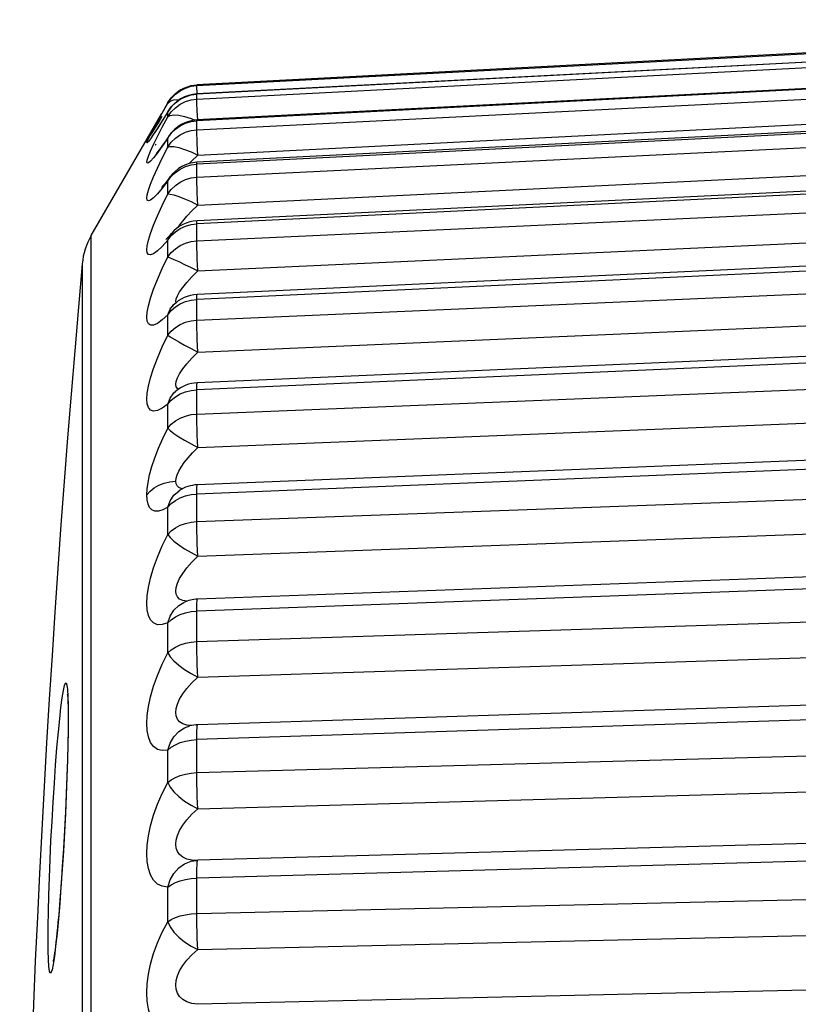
# Model space of a CAD drawing. Header units: millimetres. Extents: x -2579 to 1363, y -329 to 2298.
# Tile 40 of 256: x -2578.72 to -2574.77, y 1573.71 to 1578.69. Entities that reach past the tile are written whole.
import ezdxf

# ---------------------------------------------------------------- set-up
doc = ezdxf.new("R2010")
doc.units = ezdxf.units.MM
doc.header["$LTSCALE"] = 30.734
doc.layers.get('0').update_dxf_attribs({"linetype": 'CONTINUOUS'})

msp = doc.modelspace()

# ---------------------------------------------------------------- linework, layer by layer
at = {"color": 7}
for p, q in [((-2571.5448, 1578.6906), (-2577.8191, 1578.3617)), ((-2571.5448, 1578.6424), (-2577.8191, 1578.3142)), ((-2577.8191, 1578.2893), (-2571.5448, 1578.6133)), ((-2571.5448, 1578.6435), (-2577.819, 1578.3152)), ((-2571.5448, 1578.5039), (-2577.8191, 1578.1798)), ((-2571.5447, 1578.5079), (-2577.8189, 1578.1839)), ((-2577.8191, 1578.1339), (-2571.5448, 1578.4502)), ((-2577.8487, 1578.3577), (-2577.8191, 1578.3617)), ((-2577.8485, 1578.3542), (-2577.8191, 1578.3582)), ((-2577.8191, 1578.3582), (-2577.8191, 1578.3617)), ((-2577.819, 1578.3544), (-2577.8191, 1578.3582)), ((-2577.8172, 1578.3153), (-2577.819, 1578.3544)), ((-2577.8191, 1578.3142), (-2577.819, 1578.3152)), ((-2577.8191, 1578.2893), (-2577.8191, 1578.3142)), ((-2577.8145, 1578.0061), (-2571.5403, 1578.3223)), ((-2577.9655, 1578.272), (-2577.9972, 1578.2172)), ((-2577.9655, 1578.2684), (-2577.9655, 1578.272)), ((-2577.8485, 1578.2853), (-2577.8191, 1578.2893)), ((-2577.819, 1578.2822), (-2577.8191, 1578.2893)), ((-2571.5448, 1578.2764), (-2577.8191, 1577.9601)), ((-2571.5445, 1578.2854), (-2577.8187, 1577.9692)), ((-2578.3541, 1577.5989), (-2577.9973, 1578.217)), ((-2577.9958, 1578.2007), (-2578.0142, 1578.1709)), ((-2577.9655, 1578.2249), (-2577.9941, 1578.1791)), ((-2577.9628, 1578.23), (-2577.9864, 1578.1922)), ((-2577.9655, 1578.2249), (-2577.9631, 1578.2296)), ((-2577.9655, 1578.2004), (-2577.9655, 1578.2249)), ((-2577.9631, 1578.2296), (-2577.963, 1578.2296)), ((-2577.8191, 1577.8936), (-2571.5448, 1578.1987)), ((-2577.8149, 1578.1841), (-2577.817, 1578.2303)), ((-2578.0386, 1578.1376), (-2578.0187, 1578.1739)), ((-2578.0252, 1578.1532), (-2578.0351, 1578.1376)), ((-2578.0142, 1578.1709), (-2578.0252, 1578.1532)), ((-2577.9941, 1578.1791), (-2578.0184, 1578.1412)), ((-2577.8191, 1578.1798), (-2577.8189, 1578.1839)), ((-2577.8191, 1578.1339), (-2577.8191, 1578.1798)), ((-2578.0503, 1578.1138), (-2578.0566, 1578.1044)), ((-2578.0436, 1578.1243), (-2578.0503, 1578.1138)), ((-2578.0478, 1578.0988), (-2578.0492, 1578.097)), ((-2578.0351, 1578.1376), (-2578.0436, 1578.1243)), ((-2578.0386, 1578.0589), (-2578.0186, 1578.0994)), ((-2577.9655, 1578.0921), (-2577.9598, 1578.1035)), ((-2577.9598, 1578.1035), (-2577.9596, 1578.1036)), ((-2578.0254, 1578.0616), (-2578.0304, 1578.0553)), ((-2577.9655, 1578.0467), (-2577.9655, 1578.0921)), ((-2577.8145, 1578.0061), (-2577.817, 1578.0636)), ((-2577.8145, 1577.7529), (-2571.5403, 1578.0579)), ((-2578.0217, 1578.0178), (-2578.0258, 1578.0132)), ((-2577.9943, 1577.9904), (-2577.9655, 1578.0467)), ((-2577.8445, 1577.9774), (-2577.8145, 1578.0061)), ((-2578.0186, 1577.9403), (-2577.9943, 1577.9904)), ((-2577.8601, 1577.9615), (-2577.8445, 1577.9774)), ((-2577.8487, 1577.9563), (-2577.8191, 1577.9601)), ((-2571.5448, 1577.9626), (-2577.8191, 1577.6574)), ((-2577.8191, 1577.8936), (-2577.8191, 1577.9601)), ((-2571.5441, 1577.9784), (-2577.8184, 1577.6733)), ((-2577.9277, 1577.9184), (-2577.9035, 1577.9352)), ((-2577.9655, 1577.8748), (-2577.955, 1577.8955)), ((-2577.9655, 1577.8092), (-2577.9655, 1577.8748)), ((-2577.955, 1577.8955), (-2577.9549, 1577.8957)), ((-2577.8191, 1577.5712), (-2571.5448, 1577.8617)), ((-2578.0185, 1577.8094), (-2578.0384, 1577.7896)), ((-2577.8445, 1577.7233), (-2577.8145, 1577.7529)), ((-2577.8699, 1577.6962), (-2577.8445, 1577.7233)), ((-2577.8145, 1577.4189), (-2571.5403, 1577.7094)), ((-2577.9139, 1577.6396), (-2577.9068, 1577.6509)), ((-2577.8487, 1577.6538), (-2577.8191, 1577.6574)), ((-2577.8191, 1577.5712), (-2577.8191, 1577.6574)), ((-2578.3541, 1563.1806), (-2578.3541, 1577.5989)), ((-2577.9655, 1577.5756), (-2577.9541, 1577.6005)), ((-2577.9541, 1577.6005), (-2577.9484, 1577.6082)), ((-2577.9484, 1577.6082), (-2577.9482, 1577.6084)), ((-2577.9277, 1577.6174), (-2577.9035, 1577.6336)), ((-2577.9655, 1577.5756), (-2577.9942, 1577.5437)), ((-2577.9655, 1577.4903), (-2577.9655, 1577.5756)), ((-2571.5448, 1577.5658), (-2577.8191, 1577.2751)), ((-2571.5437, 1577.5902), (-2577.818, 1577.2997)), ((-2578.3995, 1577.4557), (-2578.3994, 1575.5314)), ((-2577.8445, 1577.389), (-2577.8145, 1577.4189)), ((-2577.8191, 1577.17), (-2571.5448, 1577.4428)), ((-2577.9265, 1577.2644), (-2577.9243, 1577.2772)), ((-2577.9248, 1577.2574), (-2577.9265, 1577.2644)), ((-2577.8487, 1577.2717), (-2577.8191, 1577.2751)), ((-2577.819, 1577.1509), (-2577.8191, 1577.2751)), ((-2577.8145, 1577.008), (-2571.5403, 1577.2807)), ((-2577.9655, 1577.1976), (-2577.9541, 1577.2252)), ((-2577.9541, 1577.2252), (-2577.939, 1577.245)), ((-2577.939, 1577.245), (-2577.9389, 1577.2451)), ((-2577.9655, 1577.0937), (-2577.9655, 1577.1976)), ((-2571.5432, 1577.125), (-2577.8174, 1576.8523)), ((-2577.9655, 1577.0937), (-2577.9541, 1577.0848)), ((-2571.5448, 1577.0903), (-2577.8191, 1576.8174)), ((-2577.8191, 1576.6946), (-2571.5448, 1576.9466)), ((-2577.9261, 1576.8097), (-2577.9261, 1576.8097)), ((-2577.9117, 1576.8204), (-2577.9177, 1576.8235)), ((-2577.8487, 1576.8142), (-2577.8191, 1576.8174)), ((-2577.819, 1576.6729), (-2577.8191, 1576.8174)), ((-2577.8145, 1576.5246), (-2571.5403, 1576.7766)), ((-2577.9655, 1576.6236), (-2577.9655, 1576.745)), ((-2577.8815, 1576.5614), (-2577.8145, 1576.5246)), ((-2571.5426, 1576.5881), (-2577.8169, 1576.3361)), ((-2571.5448, 1576.5414), (-2577.8191, 1576.2893)), ((-2577.9264, 1576.3543), (-2577.9248, 1576.3689)), ((-2577.9248, 1576.3417), (-2577.9264, 1576.3543)), ((-2577.8191, 1576.1501), (-2571.5448, 1576.3786)), ((-2577.9091, 1576.3063), (-2577.9089, 1576.3064)), ((-2577.8769, 1576.2798), (-2577.8487, 1576.2863)), ((-2577.8487, 1576.2863), (-2577.8191, 1576.2893)), ((-2577.819, 1576.126), (-2577.8191, 1576.2893)), ((-2577.9655, 1576.0852), (-2577.9655, 1576.2228)), ((-2577.8145, 1575.9739), (-2571.5403, 1576.2024)), ((-2571.5419, 1575.9852), (-2577.8162, 1575.7567)), ((-2571.5448, 1575.9252), (-2577.8191, 1575.6965)), ((-2577.9265, 1575.7983), (-2577.9243, 1575.8168)), ((-2577.9242, 1575.7822), (-2577.9265, 1575.7983)), ((-2577.9177, 1575.7685), (-2577.9242, 1575.7822)), ((-2577.817, 1575.7552), (-2577.8162, 1575.7567)), ((-2577.8191, 1575.5425), (-2571.5448, 1575.7449)), ((-2577.8487, 1575.6939), (-2577.8191, 1575.6965)), ((-2577.819, 1575.5163), (-2577.8191, 1575.6965)), ((-2577.9655, 1575.4844), (-2577.9655, 1575.6367)), ((-2577.8145, 1575.3621), (-2571.5403, 1575.5646)), ((-2578.3994, 1575.5314), (-2578.3995, 1575.1708)), ((-2571.5412, 1575.323), (-2577.8154, 1575.1205)), ((-2578.4705, 1575.2183), (-2578.4701, 1575.1621)), ((-2577.9243, 1575.2032), (-2577.9178, 1575.2257)), ((-2571.5448, 1575.2483), (-2577.8191, 1575.0456)), ((-2578.4709, 1575.1807), (-2578.4708, 1575.15)), ((-2578.4701, 1575.1621), (-2578.4705, 1575.0965)), ((-2578.3995, 1575.1708), (-2578.3995, 1563.3241)), ((-2577.8549, 1575.1148), (-2577.8542, 1575.115)), ((-2577.8159, 1575.1202), (-2577.8154, 1575.1205)), ((-2577.8191, 1574.8784), (-2571.5448, 1575.0526)), ((-2577.819, 1574.8505), (-2577.8191, 1575.0456)), ((-2577.9655, 1574.8278), (-2577.9655, 1574.9931)), ((-2577.8145, 1574.6957), (-2571.5403, 1574.8701)), ((-2571.5403, 1574.6086), (-2577.8145, 1574.4344)), ((-2571.5448, 1574.5181), (-2577.8191, 1574.3436)), ((-2577.8199, 1574.4342), (-2577.8196, 1574.4342)), ((-2577.8146, 1574.4344), (-2577.8196, 1574.4342)), ((-2577.8159, 1574.432), (-2577.8146, 1574.4344)), ((-2577.819, 1574.1357), (-2577.8191, 1574.3436)), ((-2577.8191, 1574.1651), (-2571.5448, 1574.3093)), ((-2577.9655, 1574.1226), (-2577.9655, 1574.2991)), ((-2578.5136, 1574.2163), (-2578.5203, 1574.138)), ((-2578.5723, 1574.1015), (-2578.571, 1574.1757)), ((-2578.5203, 1574.138), (-2578.5273, 1574.0633)), ((-2577.8145, 1573.9822), (-2571.5403, 1574.1265)), ((-2578.5728, 1574.0344), (-2578.5723, 1574.1015)), ((-2578.5273, 1574.0633), (-2578.5341, 1574.0002)), ((-2578.5723, 1573.9772), (-2578.5728, 1574.0344)), ((-2571.5403, 1573.8494), (-2577.8145, 1573.7053))]:
    msp.add_line(p, q, dxfattribs=at)
for points in [[(-2577.8191, 1578.3582), (-2571.513, 1578.688), (-2571.4833, 1578.6894), (-2571.4557, 1578.6906), (-2571.4304, 1578.6915)], [(-2577.9036, 1578.332), (-2577.8769, 1578.3454), (-2577.8485, 1578.3542)], [(-2577.9035, 1578.3355), (-2577.8769, 1578.3489), (-2577.8487, 1578.3577)], [(-2577.9655, 1578.272), (-2577.9485, 1578.2965), (-2577.9277, 1578.3179), (-2577.9035, 1578.3355)], [(-2577.9655, 1578.2684), (-2577.9485, 1578.293), (-2577.9277, 1578.3143), (-2577.9036, 1578.332)], [(-2577.9277, 1578.2706), (-2577.9035, 1578.2882), (-2577.8769, 1578.3015)], [(-2577.8769, 1578.3015), (-2577.8487, 1578.3102), (-2577.8191, 1578.3142)], [(-2578.0187, 1578.1739), (-2577.9943, 1578.2175), (-2577.9655, 1578.2684)], [(-2577.9655, 1578.2684), (-2577.9541, 1578.2787), (-2577.9352, 1578.2855), (-2577.9107, 1578.2865)], [(-2577.9655, 1578.2004), (-2577.9485, 1578.2247), (-2577.9277, 1578.2458), (-2577.9036, 1578.2633), (-2577.8769, 1578.2766), (-2577.8485, 1578.2853)], [(-2577.9655, 1578.2249), (-2577.9485, 1578.2494), (-2577.9277, 1578.2706)], [(-2577.817, 1578.2303), (-2577.8186, 1578.2697), (-2577.819, 1578.2822)], [(-2578.0186, 1578.0994), (-2577.9943, 1578.1465), (-2577.9655, 1578.2004)], [(-2577.9655, 1578.2004), (-2577.9541, 1578.2069), (-2577.9352, 1578.21), (-2577.9107, 1578.2079)], [(-2577.9107, 1578.2079), (-2577.8815, 1578.2014), (-2577.8484, 1578.191), (-2577.8292, 1578.1825)], [(-2577.9864, 1578.1922), (-2578.0044, 1578.1638), (-2578.0129, 1578.1506), (-2578.0208, 1578.1384), (-2578.0281, 1578.1274), (-2578.0347, 1578.1176), (-2578.0403, 1578.1095), (-2578.0448, 1578.1031), (-2578.0478, 1578.0988)], [(-2577.9277, 1578.137), (-2577.9035, 1578.1542), (-2577.8769, 1578.1673)], [(-2577.8769, 1578.1673), (-2577.8487, 1578.1759), (-2577.8191, 1578.1798)], [(-2578.0647, 1578.0877), (-2578.054, 1578.1087), (-2578.0386, 1578.1376)], [(-2578.0184, 1578.1412), (-2578.0383, 1578.1112), (-2578.0537, 1578.0888), (-2578.0644, 1578.0745)], [(-2577.9593, 1578.1042), (-2577.9678, 1578.0915), (-2577.978, 1578.0766), (-2577.9875, 1578.0631), (-2577.9962, 1578.0509), (-2578.0041, 1578.0403), (-2578.0109, 1578.0312), (-2578.0167, 1578.0239), (-2578.0217, 1578.0178)], [(-2577.9655, 1578.0921), (-2577.9485, 1578.1161), (-2577.9277, 1578.137)], [(-2577.9655, 1578.0467), (-2577.9485, 1578.0705), (-2577.9277, 1578.0913), (-2577.9036, 1578.1084), (-2577.8769, 1578.1215), (-2577.8485, 1578.13), (-2577.8191, 1578.1339)], [(-2577.817, 1578.0636), (-2577.8179, 1578.0879), (-2577.8186, 1578.1081), (-2577.819, 1578.1236), (-2577.8191, 1578.1339)], [(-2578.0644, 1578.0745), (-2578.0707, 1578.0674), (-2578.0729, 1578.0672), (-2578.0709, 1578.074), (-2578.0647, 1578.0877)], [(-2578.0646, 1577.9996), (-2578.054, 1578.0254), (-2578.0386, 1578.0589)], [(-2577.9655, 1578.0921), (-2577.9942, 1578.0504), (-2578.0185, 1578.017)], [(-2577.9655, 1578.0467), (-2577.9541, 1578.0494), (-2577.9352, 1578.0489), (-2577.9107, 1578.0437), (-2577.8815, 1578.0345), (-2577.8484, 1578.0223), (-2577.8145, 1578.0061)], [(-2578.0185, 1578.017), (-2578.0384, 1577.9919), (-2578.0538, 1577.9748), (-2578.0645, 1577.9658), (-2578.0708, 1577.9641), (-2578.0729, 1577.969), (-2578.0708, 1577.9809), (-2578.0646, 1577.9996)], [(-2577.9035, 1577.9352), (-2577.8769, 1577.9479), (-2577.8487, 1577.9563)], [(-2577.8191, 1577.9601), (-2577.819, 1577.9674), (-2577.8187, 1577.9692)], [(-2578.054, 1577.8583), (-2578.0386, 1577.896), (-2578.0186, 1577.9403)], [(-2577.9655, 1577.8748), (-2577.9485, 1577.8981), (-2577.9277, 1577.9184)], [(-2578.0384, 1577.7896), (-2578.0538, 1577.7779), (-2578.0645, 1577.7742), (-2578.0708, 1577.7778), (-2578.0729, 1577.7878), (-2578.0708, 1577.8045), (-2578.0646, 1577.828), (-2578.054, 1577.8583)], [(-2577.9655, 1577.8748), (-2577.9942, 1577.8378), (-2578.0185, 1577.8094)], [(-2577.9545, 1577.8962), (-2577.9601, 1577.8887), (-2577.9715, 1577.8738), (-2577.9817, 1577.8611), (-2577.9902, 1577.851), (-2577.9969, 1577.8436), (-2577.998, 1577.8424)], [(-2577.9655, 1577.8092), (-2577.9485, 1577.8322), (-2577.9277, 1577.8524), (-2577.9036, 1577.869), (-2577.8769, 1577.8816), (-2577.8485, 1577.8899), (-2577.8191, 1577.8936)], [(-2577.8145, 1577.7529), (-2577.817, 1577.8129), (-2577.8179, 1577.8392), (-2577.8186, 1577.8619), (-2577.819, 1577.8802), (-2577.8191, 1577.8936)], [(-2577.9942, 1577.5437), (-2578.0185, 1577.5205), (-2578.0384, 1577.5062), (-2578.0538, 1577.5), (-2578.0645, 1577.5017), (-2578.0708, 1577.5105), (-2578.0729, 1577.5254), (-2578.0709, 1577.5468), (-2578.0646, 1577.5748), (-2578.054, 1577.6094), (-2578.0386, 1577.6509), (-2578.0187, 1577.6984), (-2577.9943, 1577.751), (-2577.9655, 1577.8092)], [(-2577.9655, 1577.8092), (-2577.9541, 1577.8079), (-2577.9352, 1577.8039), (-2577.9107, 1577.7955), (-2577.8815, 1577.7839), (-2577.8484, 1577.77), (-2577.8145, 1577.7529)], [(-2577.9068, 1577.6509), (-2577.8907, 1577.672), (-2577.8699, 1577.6962)], [(-2577.9035, 1577.6336), (-2577.8769, 1577.6458), (-2577.8487, 1577.6538)], [(-2577.8191, 1577.6574), (-2577.819, 1577.6679), (-2577.8186, 1577.6729), (-2577.8184, 1577.6733)], [(-2577.9479, 1577.6088), (-2577.956, 1577.5993), (-2577.9665, 1577.5877), (-2577.9746, 1577.5794), (-2577.9762, 1577.578)], [(-2577.9655, 1577.5756), (-2577.9485, 1577.5979), (-2577.9277, 1577.6174)], [(-2577.9655, 1577.4903), (-2577.9485, 1577.5124), (-2577.9277, 1577.5317), (-2577.9036, 1577.5476), (-2577.8769, 1577.5596), (-2577.8485, 1577.5676), (-2577.8191, 1577.5712)], [(-2577.8145, 1577.4189), (-2577.8159, 1577.4506), (-2577.817, 1577.4809), (-2577.8179, 1577.5089), (-2577.8186, 1577.5338), (-2577.819, 1577.5548), (-2577.8191, 1577.5712)], [(-2577.9655, 1577.1976), (-2577.9942, 1577.1711), (-2578.0185, 1577.1534), (-2578.0384, 1577.1448), (-2578.0538, 1577.1442), (-2578.0645, 1577.1513), (-2578.0708, 1577.1652), (-2578.0729, 1577.1849), (-2578.0708, 1577.2109), (-2578.0646, 1577.2431), (-2578.054, 1577.2815), (-2578.0386, 1577.3263), (-2578.0186, 1577.3766), (-2577.9943, 1577.4311), (-2577.9655, 1577.4903)], [(-2577.9655, 1577.4903), (-2577.9541, 1577.4852), (-2577.9352, 1577.4777), (-2577.9107, 1577.4663), (-2577.8815, 1577.4523), (-2577.8484, 1577.4368), (-2577.8145, 1577.4189)], [(-2577.8907, 1577.3353), (-2577.8699, 1577.3609), (-2577.8445, 1577.389)], [(-2577.9243, 1577.2772), (-2577.9178, 1577.2933), (-2577.9067, 1577.3127), (-2577.8907, 1577.3353)], [(-2577.8191, 1577.2751), (-2577.819, 1577.2887), (-2577.8186, 1577.297), (-2577.818, 1577.2997)], [(-2577.9655, 1577.1976), (-2577.9485, 1577.2187), (-2577.9277, 1577.2373), (-2577.9035, 1577.2526)], [(-2577.9035, 1577.2526), (-2577.8769, 1577.2641), (-2577.8487, 1577.2717)], [(-2577.9388, 1577.2452), (-2577.9463, 1577.2378), (-2577.9535, 1577.2313), (-2577.9566, 1577.2287), (-2577.9567, 1577.2287)], [(-2577.9655, 1577.0937), (-2577.9485, 1577.1145), (-2577.9277, 1577.1327), (-2577.9036, 1577.1477), (-2577.8769, 1577.1591), (-2577.8485, 1577.1666), (-2577.8191, 1577.17)], [(-2577.8145, 1577.008), (-2577.8159, 1577.0399), (-2577.817, 1577.0711), (-2577.8179, 1577.1006), (-2577.8186, 1577.1275), (-2577.819, 1577.1509)], [(-2577.9655, 1576.745), (-2577.9942, 1576.7243), (-2578.0185, 1576.7123), (-2578.0384, 1576.7094), (-2578.0538, 1576.7145), (-2578.0645, 1576.7268), (-2578.0708, 1576.7457), (-2578.0729, 1576.77), (-2578.0708, 1576.8001), (-2578.0646, 1576.8362), (-2578.054, 1576.878), (-2578.0386, 1576.9257), (-2578.0186, 1576.9781), (-2577.9943, 1577.034), (-2577.9655, 1577.0937)], [(-2577.9541, 1577.0848), (-2577.9107, 1577.0595), (-2577.8815, 1577.0433), (-2577.8484, 1577.0264), (-2577.8145, 1577.008)], [(-2577.8699, 1576.9492), (-2577.8445, 1576.9779), (-2577.8145, 1577.008)], [(-2577.9178, 1576.8775), (-2577.9067, 1576.8985), (-2577.8907, 1576.9226), (-2577.8699, 1576.9492)], [(-2577.9265, 1576.8447), (-2577.9243, 1576.8595), (-2577.9178, 1576.8775)], [(-2577.8191, 1576.8174), (-2577.819, 1576.834), (-2577.8186, 1576.8454), (-2577.8179, 1576.8514), (-2577.8174, 1576.8523)], [(-2577.9655, 1576.745), (-2577.9541, 1576.7751), (-2577.9352, 1576.8011), (-2577.9261, 1576.8097)], [(-2577.9262, 1576.8096), (-2577.9315, 1576.8053), (-2577.9327, 1576.8045)], [(-2577.9177, 1576.8235), (-2577.9242, 1576.8327), (-2577.9265, 1576.8447)], [(-2577.9035, 1576.7963), (-2577.8769, 1576.8071), (-2577.8487, 1576.8142)], [(-2577.9655, 1576.745), (-2577.9485, 1576.7647), (-2577.9277, 1576.7821), (-2577.9035, 1576.7963)], [(-2577.9655, 1576.6236), (-2577.9485, 1576.643), (-2577.9277, 1576.6599), (-2577.9036, 1576.6739), (-2577.8769, 1576.6845), (-2577.8485, 1576.6914), (-2577.8191, 1576.6946)], [(-2577.8145, 1576.5246), (-2577.8159, 1576.5564), (-2577.817, 1576.5882), (-2577.8179, 1576.6188), (-2577.8186, 1576.6473), (-2577.819, 1576.6729)], [(-2578.0728, 1576.2856), (-2578.0713, 1576.3151), (-2578.0665, 1576.3486), (-2578.0584, 1576.3864), (-2578.0468, 1576.428), (-2578.0316, 1576.4734), (-2578.013, 1576.5215), (-2577.9909, 1576.5714), (-2577.9655, 1576.6236)], [(-2577.9655, 1576.6236), (-2577.9541, 1576.611), (-2577.9352, 1576.5966), (-2577.9107, 1576.5796), (-2577.8815, 1576.5614)], [(-2577.9248, 1576.3689), (-2577.9197, 1576.3858), (-2577.9112, 1576.4048), (-2577.8991, 1576.4258), (-2577.8833, 1576.4485), (-2577.8638, 1576.4729), (-2577.8409, 1576.4983), (-2577.8145, 1576.5246)], [(-2578.0728, 1576.2855), (-2578.0558, 1576.3043), (-2578.035, 1576.3207), (-2578.011, 1576.3342), (-2577.9844, 1576.3445), (-2577.9559, 1576.3512), (-2577.9264, 1576.3543)], [(-2577.9655, 1576.2228), (-2577.9541, 1576.255), (-2577.9352, 1576.2833), (-2577.9091, 1576.3063)], [(-2577.891, 1576.3159), (-2577.8992, 1576.3173), (-2577.9112, 1576.3229), (-2577.9197, 1576.3312), (-2577.9248, 1576.3417)], [(-2577.8191, 1576.2893), (-2577.819, 1576.3086), (-2577.8186, 1576.3231), (-2577.8179, 1576.3323), (-2577.817, 1576.336), (-2577.8169, 1576.3361)], [(-2577.9655, 1576.2228), (-2577.9909, 1576.2092), (-2578.013, 1576.2024), (-2578.0317, 1576.2027), (-2578.0468, 1576.2092), (-2578.0584, 1576.2213), (-2578.0665, 1576.2385), (-2578.0713, 1576.2598), (-2578.0728, 1576.2856)], [(-2577.9655, 1576.2228), (-2577.9485, 1576.2409), (-2577.9277, 1576.2568), (-2577.9035, 1576.2699), (-2577.8769, 1576.2798)], [(-2577.9655, 1576.0852), (-2577.9485, 1576.1029), (-2577.9277, 1576.1184), (-2577.9036, 1576.1311), (-2577.8769, 1576.1408), (-2577.8485, 1576.1472), (-2577.8191, 1576.1501)], [(-2577.8145, 1575.9739), (-2577.8159, 1576.0054), (-2577.817, 1576.0373), (-2577.8179, 1576.0687), (-2577.8186, 1576.0986), (-2577.819, 1576.126)], [(-2577.9655, 1575.6367), (-2577.9942, 1575.628), (-2578.0185, 1575.6278), (-2578.0384, 1575.6364), (-2578.0538, 1575.6525), (-2578.0645, 1575.675), (-2578.0708, 1575.7031), (-2578.0729, 1575.7357), (-2578.0708, 1575.7732), (-2578.0646, 1575.8158), (-2578.054, 1575.863), (-2578.0386, 1575.9148), (-2578.0186, 1575.9699), (-2577.9943, 1576.0265), (-2577.9655, 1576.0852)], [(-2577.9655, 1576.0852), (-2577.9541, 1576.069), (-2577.9352, 1576.0515), (-2577.9107, 1576.0319), (-2577.8815, 1576.0119), (-2577.8484, 1575.9928), (-2577.8145, 1575.9739)], [(-2577.9067, 1575.8616), (-2577.8907, 1575.8876), (-2577.8699, 1575.9154), (-2577.8445, 1575.9444), (-2577.8145, 1575.9739)], [(-2577.9243, 1575.8168), (-2577.9178, 1575.838), (-2577.9067, 1575.8616)], [(-2577.8684, 1575.7464), (-2577.8697, 1575.7464), (-2577.8905, 1575.7501), (-2577.9065, 1575.7577), (-2577.9177, 1575.7685)], [(-2577.8191, 1575.6965), (-2577.819, 1575.7184), (-2577.8186, 1575.7358), (-2577.8179, 1575.7482), (-2577.817, 1575.7552)], [(-2577.9655, 1575.6367), (-2577.9541, 1575.6706), (-2577.9352, 1575.7008), (-2577.9107, 1575.7248), (-2577.8857, 1575.74)], [(-2577.9655, 1575.6367), (-2577.9485, 1575.653), (-2577.9277, 1575.6673), (-2577.9035, 1575.6791), (-2577.8769, 1575.688), (-2577.8487, 1575.6939)], [(-2577.9655, 1575.4844), (-2577.9485, 1575.5003), (-2577.9277, 1575.5141), (-2577.9036, 1575.5255), (-2577.8769, 1575.5342), (-2577.8485, 1575.5399), (-2577.8191, 1575.5425)], [(-2577.8145, 1575.3621), (-2577.8159, 1575.3928), (-2577.817, 1575.4246), (-2577.8179, 1575.4564), (-2577.8186, 1575.4873), (-2577.819, 1575.5163)], [(-2577.9655, 1574.9931), (-2577.9942, 1574.9906), (-2578.0185, 1574.9963), (-2578.0384, 1575.0106), (-2578.0538, 1575.0319), (-2578.0645, 1575.0591), (-2578.0708, 1575.0915), (-2578.0729, 1575.1277), (-2578.0708, 1575.1682), (-2578.0646, 1575.2134), (-2578.054, 1575.2625), (-2578.0386, 1575.3156), (-2578.0186, 1575.3711), (-2577.9943, 1575.4271), (-2577.9655, 1575.4844)], [(-2577.9655, 1575.4844), (-2577.9541, 1575.4649), (-2577.9352, 1575.4443), (-2577.9107, 1575.4224), (-2577.8815, 1575.4008), (-2577.8484, 1575.3809), (-2577.8145, 1575.3621)], [(-2577.9178, 1575.2257), (-2577.9067, 1575.2502), (-2577.8907, 1575.2768), (-2577.8699, 1575.3047), (-2577.8445, 1575.3334), (-2577.8145, 1575.3621)], [(-2578.5073, 1575.2089), (-2578.501, 1575.2567), (-2578.4951, 1575.2938), (-2578.4897, 1575.319), (-2578.4847, 1575.3323), (-2578.4804, 1575.3333), (-2578.4768, 1575.3221), (-2578.4739, 1575.2987), (-2578.4718, 1575.2639), (-2578.4705, 1575.2183)], [(-2578.4742, 1575.2743), (-2578.4744, 1575.2751), (-2578.4741, 1575.2726), (-2578.4736, 1575.2666), (-2578.473, 1575.2578), (-2578.4724, 1575.2463), (-2578.4719, 1575.2326), (-2578.4714, 1575.2169), (-2578.4711, 1575.1995), (-2578.4709, 1575.1807)], [(-2578.5203, 1575.0844), (-2578.5137, 1575.1515), (-2578.5073, 1575.2089)], [(-2577.9177, 1575.1495), (-2577.9242, 1575.1653), (-2577.9265, 1575.1832), (-2577.9243, 1575.2032)], [(-2578.4708, 1575.1498), (-2578.4712, 1575.0869), (-2578.4723, 1575.0187), (-2578.4742, 1574.9426), (-2578.477, 1574.8598), (-2578.4804, 1574.7718), (-2578.4846, 1574.6802), (-2578.4893, 1574.587), (-2578.4946, 1574.4939), (-2578.5004, 1574.4029), (-2578.5064, 1574.3157), (-2578.5126, 1574.234), (-2578.5188, 1574.1592)], [(-2577.9655, 1574.9931), (-2577.9541, 1575.0284), (-2577.9352, 1575.0601), (-2577.9107, 1575.086), (-2577.8815, 1575.1049), (-2577.8549, 1575.1148)], [(-2577.8905, 1575.1261), (-2577.9065, 1575.1363), (-2577.9177, 1575.1495)], [(-2577.8444, 1575.1171), (-2577.8697, 1575.1195), (-2577.8905, 1575.1261)], [(-2577.8191, 1575.0456), (-2577.819, 1575.0698), (-2577.8186, 1575.0899), (-2577.8179, 1575.1053), (-2577.817, 1575.1155), (-2577.8159, 1575.1202)], [(-2578.571, 1574.1757), (-2578.5689, 1574.2582), (-2578.5659, 1574.3467), (-2578.5621, 1574.4393), (-2578.5577, 1574.5348), (-2578.5526, 1574.6318), (-2578.5469, 1574.7288), (-2578.5408, 1574.8246), (-2578.5342, 1574.917), (-2578.5274, 1575.0034), (-2578.5203, 1575.0844)], [(-2578.4705, 1575.0965), (-2578.4718, 1575.0234), (-2578.4739, 1574.9425), (-2578.4768, 1574.8558), (-2578.4804, 1574.7649), (-2578.4847, 1574.6712), (-2578.4896, 1574.5762), (-2578.4951, 1574.4816), (-2578.501, 1574.3888), (-2578.5072, 1574.2996), (-2578.5136, 1574.2163)], [(-2577.9655, 1574.9931), (-2577.9485, 1575.0073), (-2577.9277, 1575.02), (-2577.9035, 1575.0303), (-2577.8769, 1575.0381), (-2577.8487, 1575.0433), (-2577.8191, 1575.0456)], [(-2577.9655, 1574.8278), (-2577.9485, 1574.8417), (-2577.9277, 1574.8537), (-2577.9036, 1574.8636), (-2577.8769, 1574.8712), (-2577.8485, 1574.8761), (-2577.8191, 1574.8784)], [(-2577.9655, 1574.2991), (-2577.9943, 1574.3029), (-2578.0186, 1574.3144), (-2578.0385, 1574.3343), (-2578.0539, 1574.3607), (-2578.0646, 1574.3925), (-2578.0708, 1574.4287), (-2578.0729, 1574.4682), (-2578.0708, 1574.5113), (-2578.0645, 1574.5587), (-2578.0538, 1574.6094), (-2578.0384, 1574.6629), (-2578.0185, 1574.718), (-2577.9942, 1574.7727), (-2577.9655, 1574.8278)], [(-2577.9655, 1574.8278), (-2577.9541, 1574.8051), (-2577.9352, 1574.7817), (-2577.9107, 1574.7578), (-2577.8815, 1574.7348), (-2577.8484, 1574.7143), (-2577.8145, 1574.6957)], [(-2577.8145, 1574.6957), (-2577.8159, 1574.7254), (-2577.817, 1574.7567), (-2577.8179, 1574.7887), (-2577.8186, 1574.8202), (-2577.819, 1574.8505)], [(-2577.8176, 1574.4343), (-2577.8445, 1574.4354), (-2577.8698, 1574.4409), (-2577.8906, 1574.4503), (-2577.9066, 1574.4631), (-2577.9178, 1574.4786), (-2577.9243, 1574.4963), (-2577.9265, 1574.5158), (-2577.9243, 1574.5371), (-2577.9177, 1574.5606), (-2577.9066, 1574.5859), (-2577.8905, 1574.6126), (-2577.8698, 1574.6403), (-2577.8445, 1574.6683), (-2577.8145, 1574.6957)], [(-2577.9655, 1574.2991), (-2577.9541, 1574.3354), (-2577.9352, 1574.3683), (-2577.9107, 1574.3957), (-2577.8815, 1574.4164), (-2577.8484, 1574.4296), (-2577.8199, 1574.4342)], [(-2577.8191, 1574.3436), (-2577.819, 1574.3699), (-2577.8186, 1574.3925), (-2577.8179, 1574.4107), (-2577.817, 1574.424), (-2577.8159, 1574.432)], [(-2577.9655, 1574.2991), (-2577.9485, 1574.3111), (-2577.9277, 1574.3219), (-2577.9035, 1574.3307), (-2577.8769, 1574.3373), (-2577.8487, 1574.3417), (-2577.8191, 1574.3436)], [(-2578.5188, 1574.1592), (-2578.5223, 1574.1209), (-2578.5249, 1574.0934), (-2578.5275, 1574.0674), (-2578.53, 1574.0431), (-2578.5325, 1574.0207), (-2578.5349, 1574.0003), (-2578.5372, 1573.9819), (-2578.5393, 1573.9657), (-2578.5413, 1573.9518), (-2578.5431, 1573.9402), (-2578.5447, 1573.9311), (-2578.5459, 1573.9247), (-2578.5466, 1573.9213)], [(-2577.9655, 1574.1226), (-2577.9485, 1574.1342), (-2577.9277, 1574.1444), (-2577.9036, 1574.1527), (-2577.8769, 1574.1591), (-2577.8485, 1574.1632), (-2577.8191, 1574.1651)], [(-2577.9655, 1573.5622), (-2577.9942, 1573.5722), (-2578.0185, 1573.5894), (-2578.0384, 1573.6145), (-2578.0538, 1573.6456), (-2578.0645, 1573.6813), (-2578.0708, 1573.721), (-2578.0729, 1573.7632), (-2578.0708, 1573.8085), (-2578.0646, 1573.8573), (-2578.054, 1573.9087), (-2578.0386, 1573.9624), (-2578.0186, 1574.0169), (-2577.9943, 1574.0701), (-2577.9655, 1574.1226)], [(-2577.9655, 1574.1226), (-2577.9541, 1574.0969), (-2577.9352, 1574.0711), (-2577.9107, 1574.0453), (-2577.8815, 1574.0212), (-2577.8484, 1574.0003), (-2577.8145, 1573.9822)], [(-2577.8145, 1573.9822), (-2577.8159, 1574.0105), (-2577.817, 1574.041), (-2577.8179, 1574.0727), (-2577.8186, 1574.1046), (-2577.819, 1574.1357)], [(-2578.5341, 1574.0002), (-2578.5407, 1573.9478), (-2578.5469, 1573.9074), (-2578.5526, 1573.8799), (-2578.5577, 1573.865), (-2578.5621, 1573.8629), (-2578.5659, 1573.8733), (-2578.5689, 1573.8965), (-2578.571, 1573.9314), (-2578.5723, 1573.9772)], [(-2577.8145, 1573.7053), (-2577.8444, 1573.7094), (-2577.8697, 1573.7178), (-2577.8905, 1573.7298), (-2577.9065, 1573.745), (-2577.9177, 1573.7625), (-2577.9242, 1573.7819), (-2577.9265, 1573.8028), (-2577.9243, 1573.8252), (-2577.9178, 1573.8494), (-2577.9067, 1573.8749), (-2577.8907, 1573.9018), (-2577.8699, 1573.9291), (-2577.8445, 1573.9561), (-2577.8145, 1573.9822)]]:
    msp.add_lwpolyline(points, dxfattribs=at)
for centre, radius, start, end in [((-2577.8096, 1578.1355), 0.18, 92.9949, 148.4945), ((-2577.8096, 1578.0041), 0.18, 92.9565, 146.5167), ((-2577.8096, 1577.7894), 0.18, 92.8858, 143.8875), ((-2577.8096, 1577.4935), 0.18, 92.7835, 140.4371), ((-2578.0518, 1577.4244), 0.3491, 150.0007, 174.8674), ((-2499.7344, 1570.3898), 78.9818, 174.867361, 185.132639), ((-2577.8096, 1577.1199), 0.18, 92.6508, 135.9541), ((-2577.8096, 1576.6725), 0.18, 92.489, 130.3154), ((-2577.8096, 1576.1562), 0.18, 92.2999, 123.5302), ((-2577.8096, 1575.5768), 0.18, 92.0856, 114.9863), ((-2577.8096, 1574.9406), 0.18, 91.8484, 104.329)]:
    msp.add_arc(centre, radius, start, end, dxfattribs=at)

doc.saveas('drawing.dxf')
